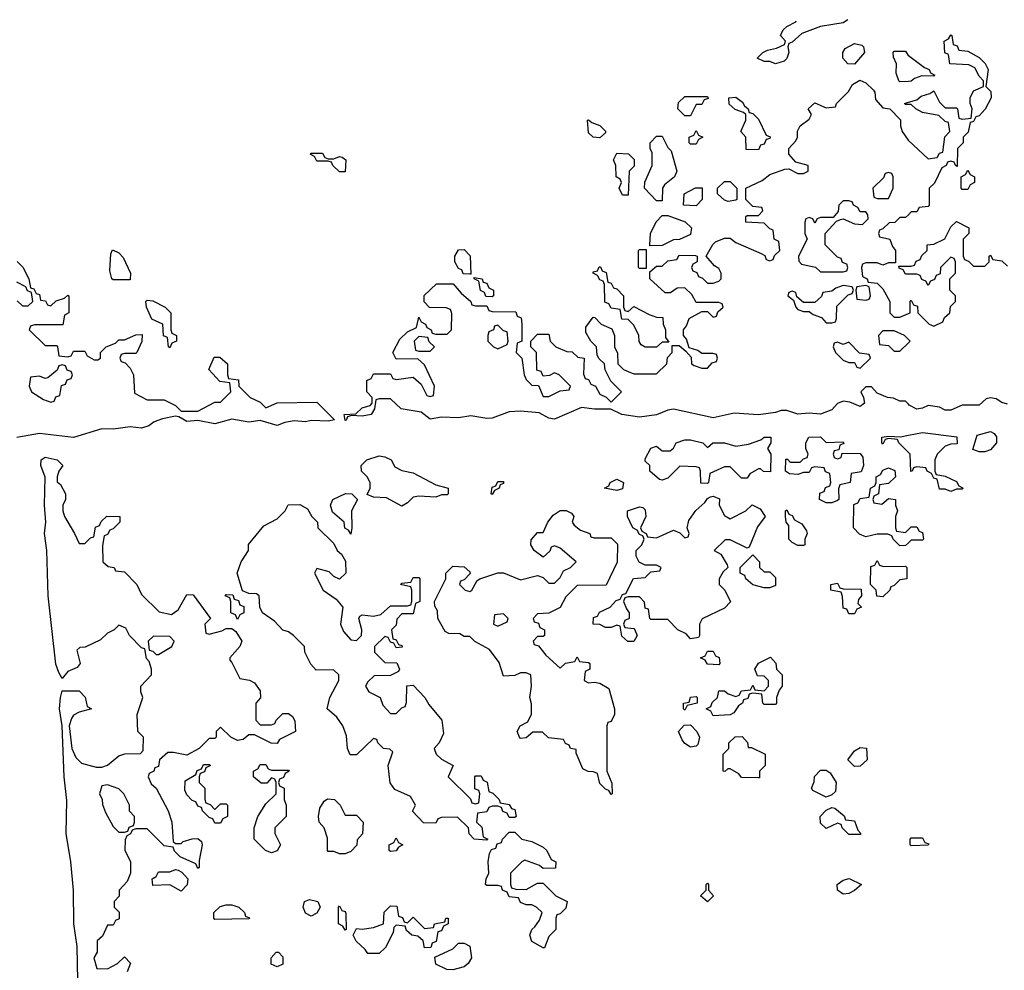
# Model space of a CAD drawing. Header units: inches. Extents: x 2722057 to 2913084, y 892730 to 1030005.
# Tile 4 of 231: x 2726860 to 2730339, y 1025146 to 1028506. Entities that reach past the tile are written whole.
import ezdxf

# ---------------------------------------------------------------- set-up
doc = ezdxf.new("R2010")
doc.units = ezdxf.units.IN
doc.header["$MEASUREMENT"] = 0
doc.layers.add('C7022', color=7, linetype='Continuous')
doc.layers.add('C7032', color=7, linetype='Continuous')

msp = doc.modelspace()

# ---------------------------------------------------------------- linework, layer by layer
at = {"layer": 'C7022', "color": 2, "elevation": 18}
for points in [[(2729530, 1028349), (2729510, 1028358), (2729490, 1028358), (2729466, 1028370), (2729486, 1028390), (2729502, 1028398), (2729534.6, 1028405.4), (2729562, 1028418), (2729566, 1028430), (2729548, 1028450), (2729558, 1028470), (2729570, 1028482), (2729602, 1028498), (2729603.4, 1028501.3)], [(2729786.7, 1028505.6), (2729770, 1028494), (2729690, 1028481.2), (2729623.6, 1028456.4), (2729590, 1028426), (2729578, 1028422), (2729574, 1028410), (2729578, 1028390), (2729570, 1028368), (2729561, 1028359), (2729530, 1028349)], [(2730000, 1028287.5), (2729970, 1028286), (2729966, 1028290), (2729956.4, 1028316.4), (2729958, 1028350), (2729947.3, 1028372.7), (2729946, 1028390), (2729950, 1028394), (2729990, 1028394), (2729999.6, 1028379.6), (2730000, 1028379.3)], [(2730000, 1027146.8), (2729990, 1027158), (2729970, 1027158), (2729948, 1027168), (2729926, 1027170), (2729890, 1027186), (2729870, 1027208), (2729850, 1027208), (2729832, 1027190), (2729842, 1027170), (2729844.7, 1027150), (2729830, 1027139), (2729793.6, 1027153.6), (2729770, 1027157.2), (2729750, 1027149.2), (2729730, 1027126.6), (2729690, 1027111.8), (2729650, 1027115.6), (2729610, 1027111.6), (2729570, 1027124.5), (2729550, 1027124.5), (2729530, 1027117), (2729470, 1027109.5), (2729384.5, 1027115.5), (2729310, 1027098.7), (2729170, 1027129.3), (2729150, 1027126), (2729110, 1027109.6), (2729050, 1027100.7), (2728988, 1027110), (2728949, 1027129), (2728890.6, 1027129.4), (2728844.7, 1027135.3), (2728750, 1027094.5), (2728730, 1027098), (2728696, 1027116), (2728630, 1027122), (2728590, 1027119.3), (2728530, 1027097.6), (2728510, 1027096.2), (2728454.6, 1027105.4), (2728410, 1027098.4), (2728350, 1027100.7), (2728310, 1027094), (2728279, 1027119), (2728208, 1027130), (2728170, 1027166), (2728130, 1027166), (2728118, 1027162), (2728114, 1027130), (2728102, 1027110), (2728070, 1027104), (2728032.7, 1027107.3), (2728018, 1027102), (2728014, 1027090), (2728010, 1027089.5), (2728006, 1027110), (2728047.3, 1027112.7), (2728070, 1027134), (2728098, 1027142), (2728106, 1027150), (2728106, 1027170), (2728086, 1027190), (2728086, 1027230), (2728102, 1027238), (2728110, 1027254), (2728170, 1027254), (2728178, 1027238), (2728190, 1027234), (2728250, 1027242), (2728278, 1027218), (2728298, 1027178), (2728310, 1027174), (2728322, 1027178), (2728326, 1027210), (2728290, 1027286), (2728267.3, 1027307.3), (2728190, 1027306), (2728178, 1027330), (2728203.1, 1027376.9), (2728230, 1027402), (2728262, 1027418), (2728270, 1027454), (2728278, 1027438), (2728294, 1027430), (2728298, 1027418), (2728314, 1027410), (2728318, 1027398), (2728330, 1027394), (2728370, 1027394), (2728386, 1027410), (2728387.3, 1027467.3), (2728382, 1027482), (2728367.3, 1027487.3), (2728308, 1027488), (2728288.9, 1027508.9), (2728289.1, 1027530.9), (2728332.7, 1027572.7), (2728392, 1027572), (2728419.6, 1027539.6), (2728454, 1027510), (2728458, 1027498), (2728470, 1027494), (2728510, 1027494), (2728518, 1027478), (2728530, 1027474), (2728612.7, 1027472.7), (2728618, 1027458), (2728632, 1027452), (2728634, 1027430), (2728634, 1027370), (2728618, 1027362), (2728614, 1027330), (2728634, 1027310), (2728642, 1027250), (2728650, 1027234), (2728670, 1027214), (2728692.7, 1027212.7), (2728710, 1027174), (2728730, 1027174), (2728770, 1027194), (2728802, 1027198), (2728806, 1027210), (2728766, 1027250), (2728750, 1027258), (2728731.6, 1027248.4), (2728710, 1027246), (2728702, 1027262), (2728687.3, 1027267.3), (2728686, 1027330), (2728666, 1027350), (2728666, 1027370), (2728690, 1027394), (2728730, 1027394), (2728734, 1027370), (2728754, 1027350), (2728792.7, 1027332.7), (2728811.6, 1027331.6), (2728832.7, 1027312.7), (2728854, 1027310), (2728852.7, 1027252.7), (2728858, 1027238), (2728870, 1027234), (2728878, 1027218), (2728894, 1027210), (2728910, 1027182), (2728932, 1027172), (2728950, 1027154), (2728986, 1027190), (2728948.4, 1027228.4), (2728928.4, 1027268.4), (2728926, 1027290), (2728907.3, 1027307.3), (2728900.4, 1027320.4), (2728898, 1027350), (2728878, 1027370), (2728860.4, 1027400.4), (2728860.4, 1027419.6), (2728886, 1027454), (2728892.7, 1027452.7), (2728914, 1027430), (2728952.7, 1027412.7), (2728962, 1027390), (2728962, 1027350), (2728972.7, 1027327.3), (2728974, 1027290), (2728994, 1027270), (2729010, 1027262), (2729030, 1027254), (2729110, 1027254), (2729146, 1027290), (2729148.4, 1027311.6), (2729166, 1027330), (2729166, 1027354), (2729190, 1027354), (2729214, 1027334), (2729232.7, 1027312.7), (2729234, 1027290), (2729243.6, 1027283.6), (2729270, 1027274), (2729290, 1027274), (2729307.3, 1027292.7), (2729322, 1027298), (2729326, 1027310), (2729322, 1027322), (2729310, 1027326), (2729270, 1027326), (2729256.4, 1027336.4), (2729226, 1027346), (2729216.4, 1027376.4), (2729206, 1027390), (2729206, 1027410), (2729216.4, 1027423.6), (2729226, 1027450), (2729270, 1027474), (2729290, 1027474), (2729310, 1027454), (2729322, 1027458), (2729327.3, 1027472.7), (2729346, 1027490), (2729342, 1027502), (2729330, 1027506), (2729250, 1027506), (2729234.6, 1027534.6), (2729210, 1027558), (2729183.6, 1027556.4), (2729159.6, 1027540.4), (2729140.4, 1027540.4), (2729086, 1027590), (2729086, 1027614), (2729110, 1027634), (2729130, 1027634), (2729150, 1027654), (2729182, 1027658), (2729190, 1027674), (2729247.3, 1027672.7), (2729254, 1027670), (2729254, 1027650), (2729238, 1027642), (2729234, 1027630), (2729238, 1027618), (2729252.7, 1027612.7), (2729258, 1027598), (2729272.7, 1027592.7), (2729290, 1027574), (2729310, 1027574), (2729330, 1027582), (2729338, 1027590), (2729338, 1027610), (2729330, 1027626), (2729315.3, 1027635.3), (2729286, 1027670), (2729308.9, 1027711.1), (2729319, 1027721), (2729350, 1027734), (2729370, 1027734), (2729390, 1027718), (2729479.6, 1027679.6), (2729492.7, 1027672.7), (2729498, 1027658), (2729510, 1027654), (2729522, 1027658), (2729527.3, 1027672.7), (2729546, 1027690), (2729542, 1027722), (2729526, 1027730), (2729522, 1027762), (2729510, 1027766), (2729490, 1027786), (2729426, 1027790), (2729426, 1027810), (2729430, 1027814), (2729470, 1027814), (2729486, 1027830), (2729482, 1027842), (2729450, 1027846), (2729426, 1027870), (2729426, 1027910), (2729483.1, 1027936.9), (2729510, 1027958), (2729563.1, 1027976.9), (2729578, 1027978), (2729610, 1027962), (2729630, 1027962), (2729646, 1027970), (2729646, 1027990), (2729602, 1028002), (2729578, 1028030), (2729578, 1028050), (2729602, 1028078), (2729608, 1028090), (2729608.4, 1028111.6), (2729618, 1028130), (2729650, 1028154), (2729658, 1028170), (2729646, 1028190), (2729670, 1028212), (2729710, 1028194), (2729742, 1028198), (2729746, 1028210), (2729788.4, 1028251.6), (2729803.1, 1028276.9), (2729828.7, 1028291.3), (2729850, 1028282), (2729876.9, 1028256.9), (2729882, 1028250), (2729883.6, 1028223.6), (2729910, 1028194), (2729934, 1028190), (2729972, 1028152), (2729972, 1028130), (2729978, 1028110), (2729999.6, 1028079.6), (2730000, 1028079.2)], [(2730000, 1028206), (2729990, 1028206), (2729986, 1028210), (2730000, 1028213.8)], [(2730000, 1027816), (2729990, 1027806), (2729970, 1027806), (2729951.6, 1027788.4), (2729932.7, 1027787.3), (2729910, 1027766), (2729898, 1027762), (2729894, 1027750), (2729898, 1027738), (2729934, 1027730), (2729943.6, 1027703.6), (2729954, 1027690), (2729954, 1027646), (2729930, 1027646), (2729910, 1027638), (2729890, 1027646), (2729850, 1027646), (2729838, 1027642), (2729834, 1027630), (2729838, 1027598), (2729854, 1027590), (2729858, 1027578), (2729890, 1027574), (2729910, 1027554), (2729934, 1027510), (2729934, 1027470), (2729950, 1027454), (2729970, 1027454), (2730000, 1027467.3)], [(2726851.1, 1027651.1), (2726870.9, 1027630.9), (2726892, 1027590), (2726898, 1027558), (2726910, 1027554), (2726918, 1027538), (2726930, 1027534), (2726934, 1027514), (2726951.6, 1027511.6), (2726958, 1027498), (2726970, 1027494), (2726988.4, 1027511.6), (2727018, 1027522), (2727030, 1027532), (2727034, 1027530), (2727034, 1027470), (2727018, 1027462), (2727012.7, 1027427.3), (2726912.7, 1027427.3), (2726898, 1027422), (2726894, 1027410), (2726950, 1027354), (2726990, 1027354), (2726994, 1027350), (2726998, 1027318), (2727030, 1027314), (2727042, 1027318), (2727050, 1027334), (2727090, 1027334), (2727098, 1027318), (2727123.6, 1027303.6), (2727136.4, 1027303.6), (2727146, 1027310), (2727146, 1027330), (2727166, 1027350), (2727198, 1027362), (2727210, 1027374), (2727230, 1027374), (2727270, 1027392), (2727292.7, 1027392.7), (2727291.6, 1027368.4), (2727274, 1027330), (2727270, 1027326), (2727230, 1027326), (2727218, 1027322), (2727214, 1027310), (2727218, 1027298), (2727232.7, 1027292.7), (2727250, 1027274), (2727262, 1027250), (2727266, 1027186), (2727310, 1027162), (2727370, 1027162), (2727410, 1027142), (2727430, 1027122), (2727490, 1027122), (2727550, 1027154), (2727570, 1027154), (2727606, 1027190), (2727602, 1027222), (2727567.3, 1027227.3), (2727528, 1027270), (2727547.3, 1027312.7), (2727567.3, 1027312.7), (2727594, 1027290), (2727594, 1027250), (2727598, 1027238), (2727632.7, 1027232.7), (2727634, 1027210), (2727674, 1027170), (2727710, 1027154), (2727730, 1027134), (2727770, 1027152), (2727910, 1027154), (2727972, 1027092), (2727950, 1027087), (2727890, 1027089.5), (2727870, 1027084.5), (2727830, 1027087.6), (2727797.3, 1027082.7), (2727770, 1027072), (2727710, 1027089.5), (2727670, 1027083.6), (2727610, 1027094), (2727550, 1027078), (2727490, 1027089.2), (2727450, 1027085.2), (2727422, 1027102), (2727410, 1027104), (2727364.5, 1027095.5), (2727335.5, 1027084.5), (2727316, 1027070), (2727290, 1027062), (2727250, 1027067.3), (2727190, 1027058.4), (2727150, 1027059.6), (2727050, 1027029.7), (2726930, 1027043.7), (2726850, 1027029.7)], [(2730000, 1027606), (2729990, 1027606), (2729982, 1027622), (2729967.3, 1027627.3), (2729966, 1027634), (2730000, 1027634)], [(2726851.6, 1027511.6), (2726870, 1027494), (2726890, 1027494), (2726906, 1027510), (2726902, 1027542), (2726888, 1027548), (2726882, 1027562), (2726850, 1027578)], [(2730000, 1027376), (2729986, 1027390), (2729950, 1027406), (2729910, 1027406), (2729894, 1027390), (2729898, 1027358), (2729930, 1027354), (2729950, 1027334), (2729970, 1027334), (2730000, 1027364)], [(2730000, 1026976), (2729966, 1027010), (2729962, 1027022), (2729930, 1027026), (2729918, 1027022), (2729910, 1027006), (2729906, 1027010), (2729906, 1027030), (2729930, 1027034), (2729972, 1027032), (2730000, 1027037.3)], [(2727065.4, 1025110), (2727063.6, 1025230), (2727051.5, 1025310), (2727049.7, 1025430), (2727040.5, 1025530), (2727024.2, 1025630), (2727026, 1025746), (2727017, 1025830), (2727009.6, 1026010), (2727000.7, 1026070), (2727004.5, 1026110), (2727010, 1026134), (2727070, 1026134), (2727091.6, 1026111.6), (2727098, 1026078), (2727114, 1026070), (2727070, 1026058), (2727050, 1026048), (2727043.5, 1026036.5), (2727034.8, 1026010), (2727044, 1025930), (2727058, 1025898), (2727078.8, 1025878.8), (2727130, 1025864.7), (2727150, 1025864.7), (2727170, 1025871), (2727210, 1025904.7), (2727231.6, 1025911.6), (2727287.3, 1025912.7), (2727296.4, 1025923.6), (2727298, 1025970), (2727278, 1025990), (2727275.3, 1026050), (2727295.3, 1026110), (2727288, 1026130), (2727288, 1026150), (2727326, 1026190), (2727326, 1026210), (2727318, 1026238), (2727308.4, 1026248.4), (2727302, 1026282), (2727290, 1026286), (2727248, 1026330), (2727235.3, 1026355.3), (2727210, 1026366), (2727194, 1026350), (2727170, 1026338), (2727145.4, 1026314.6), (2727091.6, 1026288.4), (2727072.7, 1026287.3), (2727062, 1026278), (2727074, 1026230), (2727063.6, 1026216.4), (2727030, 1026202), (2727010, 1026178), (2726998.6, 1026198.6), (2726988.1, 1026228.1), (2726960.5, 1026470), (2726955.6, 1026630), (2726948, 1026690), (2726952.7, 1026730), (2726947.3, 1026790), (2726949.5, 1026889.5), (2726935.1, 1026930), (2726936, 1026950), (2726950, 1026959.3), (2726992, 1026950), (2727012, 1026930), (2726998, 1026910), (2726992, 1026890), (2726992.7, 1026872.7), (2727003.6, 1026863.6), (2727022, 1026830), (2727022, 1026810), (2727012, 1026790), (2727012, 1026770), (2727018, 1026750), (2727054, 1026690), (2727070, 1026654), (2727090, 1026654), (2727110, 1026674), (2727122, 1026678), (2727127.3, 1026712.7), (2727142, 1026718), (2727147.3, 1026732.7), (2727168.4, 1026751.6), (2727214, 1026750), (2727214, 1026730), (2727190, 1026706), (2727178, 1026702), (2727170, 1026686), (2727158, 1026682), (2727152.7, 1026647.3), (2727154, 1026590), (2727172.7, 1026572.7), (2727194, 1026570), (2727198, 1026558), (2727230, 1026554), (2727274, 1026510), (2727290, 1026474), (2727352.7, 1026412.7), (2727396.4, 1026403.6), (2727420.4, 1026419.6), (2727450, 1026474), (2727472.7, 1026472.7), (2727534, 1026390), (2727514, 1026370), (2727518, 1026338), (2727530, 1026334), (2727574.6, 1026345.4), (2727590, 1026354), (2727610, 1026354), (2727623.6, 1026343.6), (2727644.7, 1026310), (2727638, 1026290), (2727602, 1026250), (2727602, 1026242), (2727610, 1026234), (2727638, 1026178), (2727671.6, 1026171.6), (2727690, 1026162), (2727710, 1026134), (2727711.3, 1026108.7), (2727694, 1026090), (2727694, 1026030), (2727710, 1026014), (2727750, 1026014), (2727762, 1026018), (2727766, 1026030), (2727790, 1026054), (2727810, 1026054), (2727823.6, 1026043.6), (2727831.6, 1026028.4), (2727834, 1025990), (2727778, 1025962), (2727770, 1025948), (2727748.4, 1025948.4), (2727690, 1025978), (2727670, 1025978), (2727650, 1025962), (2727630, 1025958), (2727606, 1025970), (2727570, 1026006), (2727554, 1025990), (2727554, 1025970), (2727550, 1025966), (2727530, 1025966), (2727494, 1025930), (2727450, 1025906), (2727403.6, 1025916.4), (2727383.6, 1025916.4), (2727354, 1025890), (2727350, 1025866), (2727338, 1025862), (2727334, 1025850), (2727318, 1025842), (2727314, 1025830), (2727324.7, 1025804.7), (2727342, 1025790), (2727384.7, 1025710), (2727398, 1025670), (2727402, 1025602), (2727410, 1025594), (2727430, 1025594), (2727438, 1025602), (2727468.9, 1025611.1), (2727490, 1025612), (2727502, 1025602), (2727504.7, 1025590), (2727494, 1025534), (2727494, 1025510), (2727490, 1025506), (2727482, 1025522), (2727427.3, 1025547.3), (2727407.3, 1025567.3), (2727402, 1025582), (2727370, 1025586), (2727310, 1025646), (2727270, 1025646), (2727258, 1025642), (2727252, 1025628), (2727238, 1025622), (2727232.7, 1025607.3), (2727232, 1025570), (2727251.1, 1025531.1), (2727251.3, 1025490), (2727239.8, 1025460.2), (2727212, 1025430), (2727212, 1025408), (2727194, 1025390), (2727194, 1025370), (2727211.6, 1025351.6), (2727212, 1025328), (2727198, 1025322), (2727190, 1025306), (2727170, 1025306), (2727152.7, 1025267.3), (2727134, 1025250), (2727134, 1025210), (2727122, 1025190), (2727132.7, 1025152.7), (2727170, 1025152), (2727206, 1025170), (2727230, 1025194), (2727251.6, 1025171.6), (2727239.6, 1025140.4)], [(2730000, 1026657), (2729990, 1026648), (2729970, 1026646), (2729946, 1026670), (2729942, 1026682), (2729927.3, 1026687.3), (2729890, 1026688), (2729850, 1026678), (2729827.3, 1026687.3), (2729806, 1026710), (2729807.3, 1026792.7), (2729822, 1026798), (2729830, 1026814), (2729862, 1026818), (2729866, 1026850), (2729882, 1026858), (2729886, 1026870), (2729886, 1026890), (2729902, 1026898), (2729910, 1026914), (2729930, 1026922), (2729952.7, 1026912.7), (2729954, 1026890), (2729930, 1026866), (2729898, 1026862), (2729894, 1026830), (2729878, 1026822), (2729874, 1026810), (2729878, 1026798), (2729906, 1026794), (2729930, 1026814), (2729954, 1026810), (2729954, 1026790), (2729962, 1026770), (2729954, 1026750), (2729954, 1026710), (2729958, 1026698), (2729990, 1026694), (2730000, 1026704)]]:
    msp.add_lwpolyline(points, dxfattribs=at)
for points in [[(2729810, 1028348), (2729786, 1028350), (2729768, 1028370), (2729768.7, 1028390), (2729776.4, 1028403.6), (2729810, 1028422), (2729836, 1028416), (2729842, 1028410), (2729844.7, 1028390)], [(2729210, 1028166), (2729186, 1028190), (2729187.3, 1028212.7), (2729210, 1028234), (2729290, 1028234), (2729292.7, 1028227.3), (2729278, 1028222), (2729270, 1028206), (2729250, 1028206), (2729230, 1028166)], [(2729470, 1028046), (2729427.3, 1028047.3), (2729426, 1028090), (2729408, 1028110), (2729426, 1028150), (2729426, 1028170), (2729418, 1028178), (2729388.4, 1028188.4), (2729367.3, 1028207.3), (2729366, 1028230), (2729390, 1028231.3), (2729414.4, 1028214.4), (2729421, 1028201), (2729434, 1028190), (2729438, 1028178), (2729450, 1028174), (2729470, 1028154), (2729498, 1028098), (2729511.6, 1028091.6), (2729510, 1028086), (2729498, 1028082), (2729490, 1028066), (2729478, 1028062)], [(2728910, 1028088), (2728886, 1028090), (2728870, 1028106), (2728866, 1028150), (2728870, 1028152), (2728882, 1028142), (2728910, 1028132), (2728930, 1028112), (2728930, 1028106)], [(2729110, 1027866), (2729068, 1027910), (2729068.4, 1027931.6), (2729095.3, 1027990), (2729095.3, 1028035.3), (2729088, 1028050), (2729088, 1028070), (2729110, 1028094), (2729130, 1028094), (2729150, 1028054), (2729162, 1028042), (2729182, 1027970), (2729174, 1027950), (2729138, 1027922), (2729131.3, 1027910), (2729130, 1027866)], [(2729230, 1028066), (2729226, 1028070), (2729226, 1028090), (2729242, 1028098), (2729250, 1028114), (2729258, 1028098), (2729274, 1028090), (2729258, 1028082), (2729250, 1028066)], [(2727950, 1028014), (2727970, 1028014), (2727990, 1028022), (2727999.6, 1028019.6), (2728012, 1028010), (2728010, 1027968), (2727990, 1027968), (2727966, 1027990), (2727962, 1028002), (2727950, 1028006), (2727910, 1028006), (2727902, 1028022), (2727886, 1028030), (2727890, 1028034), (2727930, 1028034), (2727938, 1028018)], [(2728990, 1027886), (2728978, 1027910), (2728986, 1027930), (2728982, 1027942), (2728968, 1027950), (2728966, 1027990), (2728958, 1028010), (2728970, 1028034), (2729011.1, 1028031.1), (2729031.6, 1028011.6), (2729031.6, 1027988.4), (2729014, 1027970), (2729010, 1027886)], [(2729930, 1027966), (2729918, 1027962), (2729912.7, 1027947.3), (2729874, 1027910), (2729878, 1027878), (2729890, 1027874), (2729930, 1027874), (2729946, 1027910), (2729946, 1027950), (2729942, 1027962)], [(2729250, 1027848), (2729206, 1027850), (2729208, 1027890), (2729248.4, 1027911.6), (2729271.6, 1027911.6), (2729272, 1027870)], [(2729363.1, 1027863.1), (2729350, 1027868), (2729326, 1027890), (2729326, 1027910), (2729350, 1027934), (2729370, 1027934), (2729394, 1027910), (2729394, 1027870), (2729390, 1027868)], [(2729790, 1027866), (2729770, 1027866), (2729754, 1027850), (2729752, 1027828), (2729734, 1027806), (2729690, 1027806), (2729678, 1027802), (2729670, 1027786), (2729662, 1027802), (2729650, 1027806), (2729638, 1027802), (2729634, 1027790), (2729634, 1027750), (2729642, 1027730), (2729612, 1027670), (2729612.7, 1027652.7), (2729622, 1027642), (2729671.6, 1027631.6), (2729690, 1027614), (2729770, 1027614), (2729782, 1027618), (2729786, 1027630), (2729782, 1027642), (2729767.3, 1027647.3), (2729762, 1027662), (2729750, 1027666), (2729706, 1027710), (2729706, 1027750), (2729746, 1027794), (2729760.4, 1027799.6), (2729770, 1027802), (2729810, 1027784.7), (2729838, 1027782), (2729858, 1027802), (2729856.4, 1027816.4), (2729850, 1027826), (2729830, 1027826), (2729822, 1027842), (2729806, 1027850), (2729802, 1027862)], [(2729086, 1027706), (2729086, 1027710), (2729088.7, 1027750), (2729109.1, 1027790.9), (2729130, 1027814), (2729150, 1027814), (2729211.6, 1027791.6), (2729234, 1027770), (2729230, 1027746), (2729191.6, 1027728.4), (2729170, 1027728), (2729130, 1027708)], [(2727190, 1027586), (2727186, 1027590), (2727178, 1027618), (2727182, 1027678), (2727188, 1027692), (2727210, 1027682), (2727225.4, 1027665.4), (2727252, 1027610), (2727250, 1027586)], [(2728454, 1027606), (2728450, 1027606), (2728427.3, 1027607.3), (2728422, 1027622), (2728410, 1027626), (2728398, 1027650), (2728398, 1027670), (2728410, 1027692), (2728430, 1027694), (2728451.6, 1027671.6)], [(2729074, 1027626), (2729070, 1027626), (2729050, 1027626), (2729046, 1027630), (2729046, 1027690), (2729050, 1027694), (2729074, 1027694)], [(2729010, 1027474), (2729030, 1027492), (2729083.6, 1027463.6), (2729110, 1027454), (2729132.7, 1027452.7), (2729134, 1027430), (2729142, 1027410), (2729142, 1027382), (2729154, 1027366), (2729130, 1027366), (2729110, 1027348), (2729070, 1027348), (2729056.4, 1027356.4), (2729048.4, 1027368.4), (2729048, 1027390), (2729030, 1027426), (2729010, 1027446), (2728987.3, 1027447.3), (2728982, 1027482), (2728950, 1027486), (2728942, 1027502), (2728927.3, 1027507.3), (2728926, 1027570), (2728922, 1027582), (2728910, 1027586), (2728902, 1027602), (2728886, 1027610), (2728886, 1027614), (2728902, 1027618), (2728907.3, 1027632.7), (2728912.7, 1027632.7), (2728918, 1027618), (2728932.7, 1027612.7), (2728938, 1027578), (2728950, 1027574), (2728958, 1027558), (2728970, 1027554), (2728994, 1027530), (2728994, 1027490), (2728998, 1027478)], [(2728530, 1027526), (2728507.3, 1027527.3), (2728502, 1027542), (2728488.4, 1027548.4), (2728482, 1027582), (2728466, 1027590), (2728466, 1027594), (2728494, 1027590), (2728498, 1027578), (2728510, 1027574), (2728518, 1027558), (2728534, 1027550), (2728534, 1027530)], [(2729770, 1027566), (2729743.6, 1027556.4), (2729730, 1027546), (2729698, 1027542), (2729692.7, 1027527.3), (2729670, 1027506), (2729630, 1027506), (2729606, 1027526), (2729602, 1027542), (2729590, 1027546), (2729578, 1027542), (2729574, 1027530), (2729594, 1027514), (2729602, 1027490), (2729610, 1027482), (2729630, 1027474), (2729650, 1027474), (2729663.6, 1027463.6), (2729692.7, 1027452.7), (2729710, 1027434), (2729730, 1027434), (2729742, 1027438), (2729746, 1027450), (2729747.3, 1027492.7), (2729787.3, 1027532.7), (2729802, 1027538), (2729806, 1027550), (2729802, 1027562)], [(2729850, 1027566), (2729818, 1027562), (2729814, 1027550), (2729818, 1027518), (2729850, 1027514), (2729862, 1027518), (2729866, 1027530), (2729862, 1027562)], [(2727390, 1027346), (2727386, 1027350), (2727382, 1027382), (2727368.4, 1027388.4), (2727366, 1027430), (2727327.3, 1027447.3), (2727308, 1027490), (2727306, 1027510), (2727310, 1027514), (2727330, 1027512), (2727374, 1027490), (2727394, 1027470), (2727394, 1027410), (2727398, 1027398), (2727414, 1027390), (2727414, 1027370), (2727398, 1027362)], [(2728550, 1027426), (2728538, 1027422), (2728534, 1027410), (2728518, 1027402), (2728514, 1027390), (2728514, 1027370), (2728534, 1027350), (2728550, 1027342), (2728582, 1027358), (2728586, 1027370), (2728582, 1027402), (2728570, 1027406)], [(2728270, 1027386), (2728254, 1027370), (2728258, 1027338), (2728270, 1027334), (2728310, 1027334), (2728326, 1027350), (2728307.3, 1027367.3), (2728302, 1027382)], [(2729790, 1027366), (2729770, 1027358), (2729750, 1027366), (2729738, 1027362), (2729734, 1027350), (2729742, 1027330), (2729770, 1027302), (2729790, 1027294), (2729810, 1027294), (2729818, 1027278), (2729830, 1027274), (2729866, 1027310), (2729862, 1027322), (2729827.3, 1027327.3)], [(2727010, 1027286), (2726998, 1027282), (2726992.7, 1027267.3), (2726959.6, 1027240.4), (2726950, 1027238), (2726930, 1027246), (2726898, 1027242), (2726894, 1027210), (2726902, 1027190), (2726943.6, 1027163.6), (2726970, 1027154), (2726982, 1027158), (2726987.3, 1027172.7), (2727002, 1027178), (2727007.3, 1027212.7), (2727022, 1027218), (2727027.3, 1027232.7), (2727042, 1027238), (2727046, 1027250), (2727042, 1027262), (2727027.3, 1027267.3), (2727022, 1027282)], [(2729512.7, 1026907.3), (2729488.4, 1026908.4), (2729478, 1026918), (2729470, 1026918), (2729439.6, 1026900.4), (2729430, 1026886), (2729410, 1026886), (2729370, 1026926), (2729350, 1026926), (2729298, 1026902), (2729294, 1026870), (2729290, 1026866), (2729267.3, 1026867.3), (2729266, 1026910), (2729262, 1026922), (2729250, 1026926), (2729192.7, 1026927.3), (2729150, 1026886), (2729130, 1026878), (2729120.4, 1026880.4), (2729086, 1026910), (2729086, 1026930), (2729070, 1026946), (2729070, 1026954), (2729090, 1026991), (2729110, 1026998), (2729130, 1026982), (2729158, 1026982), (2729170, 1026992), (2729179, 1027010), (2729210, 1027020.7), (2729230, 1027020.7), (2729274, 1027010), (2729290, 1026994), (2729309.3, 1027010.7), (2729350, 1027010.8), (2729390, 1026998), (2729434.6, 1027005.4), (2729479, 1027021), (2729490, 1027030.8), (2729514, 1027030), (2729514, 1027010), (2729502, 1026990), (2729514, 1026970)], [(2729710, 1027012), (2729770, 1027014), (2729772, 1027008), (2729758, 1027002), (2729754, 1026986), (2729738, 1026982), (2729734, 1026970), (2729738, 1026958), (2729750, 1026954), (2729762, 1026958), (2729766, 1026974), (2729830, 1026972), (2729839.6, 1026959.6), (2729842, 1026930), (2729832.7, 1026907.3), (2729798, 1026902), (2729794, 1026870), (2729758, 1026862), (2729752.7, 1026847.3), (2729754, 1026810), (2729750, 1026806), (2729730, 1026798), (2729710, 1026798), (2729686, 1026810), (2729687.3, 1026832.7), (2729702, 1026838), (2729707.3, 1026852.7), (2729722, 1026858), (2729726, 1026870), (2729722, 1026902), (2729707.3, 1026907.3), (2729702, 1026922), (2729670, 1026926), (2729658, 1026922), (2729650, 1026906), (2729630, 1026906), (2729610, 1026898), (2729580.4, 1026900.4), (2729566, 1026910), (2729567.3, 1026952.7), (2729572.7, 1026952.7), (2729582, 1026942), (2729618, 1026942), (2729630, 1026954), (2729642, 1026958), (2729646, 1026970), (2729638, 1026990), (2729638, 1027010), (2729648, 1027030), (2729690, 1027031.3)], [(2728330, 1026818), (2728270, 1026822), (2728250, 1026818), (2728230, 1026798), (2728210, 1026786), (2728156.4, 1026816.4), (2728110, 1026818), (2728088, 1026828), (2728098, 1026850), (2728098, 1026870), (2728088, 1026890), (2728068, 1026910), (2728066, 1026930), (2728086, 1026950), (2728130, 1026964.7), (2728150, 1026961), (2728172, 1026950), (2728186, 1026926), (2728210, 1026912), (2728250, 1026904.7), (2728330, 1026862), (2728374, 1026850), (2728374, 1026830), (2728370, 1026826), (2728350, 1026826)], [(2728530, 1026828), (2728526, 1026830), (2728530, 1026854), (2728542, 1026858), (2728550, 1026874), (2728570, 1026874), (2728570, 1026866), (2728558, 1026862), (2728554, 1026850), (2728538, 1026842)], [(2728970, 1026842), (2728926, 1026850), (2728942, 1026858), (2728946, 1026870), (2728970, 1026882), (2728994, 1026870), (2728990, 1026848)], [(2728030, 1026688), (2728022, 1026702), (2728008.4, 1026708.4), (2728006, 1026730), (2727964.7, 1026764.7), (2727958, 1026790), (2727966, 1026810), (2728011.6, 1026831.6), (2728034, 1026830), (2728054, 1026810), (2728032, 1026770), (2728034, 1026710)], [(2727990, 1026528), (2727970, 1026538), (2727954, 1026554), (2727910, 1026566), (2727902, 1026550), (2727932, 1026490), (2727978, 1026458), (2728002, 1026430), (2727994, 1026370), (2728003.6, 1026343.6), (2728030, 1026314), (2728050, 1026312), (2728068, 1026330), (2728068.7, 1026350), (2728058, 1026390), (2728062, 1026398), (2728070, 1026402), (2728110, 1026398), (2728136.4, 1026403.6), (2728170, 1026434), (2728230, 1026434), (2728242, 1026438), (2728246, 1026450), (2728246, 1026490), (2728242, 1026502), (2728206, 1026510), (2728210, 1026514), (2728242, 1026518), (2728250, 1026534), (2728270, 1026534), (2728274, 1026530), (2728274, 1026450), (2728258, 1026442), (2728250, 1026406), (2728210, 1026406), (2728192.7, 1026387.3), (2728190, 1026366), (2728174, 1026350), (2728178, 1026318), (2728190, 1026314), (2728198, 1026298), (2728210, 1026294), (2728211.6, 1026288.4), (2728190, 1026286), (2728182, 1026302), (2728170, 1026306), (2728162, 1026322), (2728150, 1026326), (2728114, 1026290), (2728114, 1026270), (2728150, 1026234), (2728192.7, 1026232.7), (2728202, 1026210), (2728198, 1026202), (2728170, 1026188), (2728112.7, 1026187.3), (2728090, 1026166), (2728082, 1026150), (2728094, 1026130), (2728134, 1026110), (2728143.6, 1026083.6), (2728170, 1026054), (2728190, 1026054), (2728210, 1026074), (2728222, 1026078), (2728227.3, 1026092.7), (2728228.4, 1026151.6), (2728250, 1026154), (2728292, 1026110), (2728305.4, 1026085.4), (2728352, 1026030), (2728356.9, 1025983.1), (2728342, 1025950), (2728324.7, 1025930), (2728332, 1025910), (2728350, 1025892), (2728392, 1025870), (2728374, 1025830), (2728452.7, 1025752.7), (2728458, 1025738), (2728470, 1025734), (2728482, 1025738), (2728486, 1025770), (2728482, 1025782), (2728468, 1025788), (2728468, 1025830), (2728470, 1025834), (2728490, 1025834), (2728498, 1025818), (2728511.3, 1025811.3), (2728518, 1025778), (2728532, 1025772), (2728554, 1025750), (2728558, 1025738), (2728590, 1025732), (2728598, 1025718), (2728610, 1025714), (2728614, 1025690), (2728610, 1025686), (2728590, 1025686), (2728582, 1025702), (2728567.3, 1025707.3), (2728562, 1025722), (2728550, 1025726), (2728530, 1025726), (2728518, 1025722), (2728510, 1025706), (2728478, 1025702), (2728474, 1025670), (2728492.7, 1025652.7), (2728498, 1025618), (2728514, 1025610), (2728510, 1025606), (2728466, 1025610), (2728448.7, 1025628.7), (2728446, 1025650), (2728407.3, 1025687.3), (2728350, 1025686), (2728338, 1025682), (2728330, 1025666), (2728287.3, 1025667.3), (2728248.4, 1025708.4), (2728258, 1025730), (2728240.4, 1025760.4), (2728185.2, 1025785.2), (2728169.1, 1025809.1), (2728162, 1025870), (2728178, 1025918), (2728167.3, 1025927.3), (2728146, 1025930), (2728126, 1025950), (2728122, 1025962), (2728110, 1025966), (2728050, 1025908), (2728027.3, 1025907.3), (2728018, 1025930), (2728014.6, 1025974.6), (2728002, 1026010), (2727980.4, 1026040.4), (2727946, 1026070), (2727955.3, 1026110), (2727988, 1026170), (2727988, 1026190), (2727968.4, 1026208.4), (2727907.3, 1026207.3), (2727888.4, 1026228.4), (2727868, 1026270), (2727866, 1026290), (2727828, 1026330), (2727810, 1026342), (2727790, 1026348), (2727760.4, 1026380.4), (2727718, 1026410), (2727708, 1026430), (2727706, 1026470), (2727696.4, 1026476.4), (2727670, 1026478), (2727647.3, 1026487.3), (2727628.7, 1026550), (2727642, 1026590), (2727668, 1026630), (2727668.4, 1026651.6), (2727723.1, 1026716.9), (2727770, 1026742), (2727798, 1026770), (2727808.7, 1026791.3), (2727850, 1026792), (2727876.9, 1026776.9), (2727892, 1026750), (2727912, 1026730), (2727914, 1026710), (2727970, 1026654), (2727982, 1026630), (2727996.9, 1026616.9), (2728011.6, 1026591.6), (2728012, 1026550)], [(2729370, 1026742), (2729426, 1026770), (2729448.4, 1026791.6), (2729476.9, 1026776.9), (2729494, 1026750), (2729466.4, 1026713.6), (2729438, 1026642), (2729430, 1026638), (2729370, 1026668), (2729352.7, 1026667.3), (2729314, 1026630), (2729336.9, 1026616.9), (2729359.6, 1026579.6), (2729362, 1026570), (2729345.4, 1026554.6), (2729332, 1026530), (2729332, 1026510), (2729352, 1026490), (2729371.3, 1026448.7), (2729350, 1026426), (2729271.6, 1026388.4), (2729262, 1026370), (2729262, 1026330), (2729258, 1026322), (2729230, 1026318), (2729215.3, 1026335.3), (2729186, 1026350), (2729150, 1026386), (2729090, 1026386), (2729086, 1026390), (2729082, 1026422), (2729070, 1026426), (2729067.3, 1026447.3), (2729050, 1026466), (2729010, 1026466), (2728998, 1026462), (2728994, 1026450), (2729003.6, 1026423.6), (2729014, 1026410), (2729014, 1026390), (2728998, 1026382), (2728994, 1026370), (2728998, 1026358), (2729030, 1026354), (2729034, 1026350), (2729042, 1026330), (2729030, 1026308.7), (2729008.4, 1026308.4), (2728987.3, 1026327.3), (2728982, 1026362), (2728970, 1026366), (2728950, 1026358), (2728930, 1026358), (2728910, 1026368), (2728886, 1026370), (2728887.3, 1026392.7), (2728902, 1026398), (2728908.4, 1026411.6), (2728946, 1026430), (2728967.3, 1026452.7), (2728982, 1026458), (2728990, 1026474), (2729002, 1026478), (2729028.7, 1026531.3), (2729070, 1026534), (2729090, 1026554), (2729122, 1026558), (2729126, 1026570), (2729110, 1026578), (2729070, 1026578), (2729048.7, 1026588.7), (2729038, 1026610), (2729038, 1026630), (2729058, 1026650), (2729066, 1026670), (2729062, 1026682), (2729050, 1026686), (2729042, 1026702), (2729026, 1026710), (2729008, 1026750), (2729008, 1026770), (2729050, 1026784.7), (2729062, 1026782), (2729070, 1026774), (2729072, 1026750), (2729054, 1026710), (2729058, 1026698), (2729074, 1026690), (2729078, 1026678), (2729110, 1026674), (2729170, 1026702), (2729192.7, 1026692.7), (2729210, 1026674), (2729222, 1026678), (2729226, 1026690), (2729218, 1026710), (2729224.7, 1026735.3), (2729248.9, 1026771.1), (2729280.4, 1026799.6), (2729290, 1026814), (2729300.4, 1026819.6), (2729310, 1026822), (2729332.7, 1026812.7), (2729332, 1026790), (2729350, 1026754)], [(2728890, 1026674), (2728950, 1026674), (2728972, 1026652), (2728971.6, 1026588.4), (2728932.7, 1026507.3), (2728830, 1026506), (2728790, 1026466), (2728770, 1026428), (2728730, 1026408), (2728690, 1026406), (2728674, 1026390), (2728678, 1026378), (2728692.7, 1026372.7), (2728698, 1026358), (2728714, 1026350), (2728714, 1026330), (2728710, 1026326), (2728690, 1026326), (2728674, 1026310), (2728678, 1026298), (2728692.7, 1026292.7), (2728719.6, 1026259.6), (2728770, 1026214), (2728788.4, 1026231.6), (2728822, 1026238), (2728830, 1026254), (2728838, 1026238), (2728870, 1026234), (2728874, 1026230), (2728874, 1026210), (2728858, 1026202), (2728854, 1026170), (2728870, 1026162), (2728890, 1026164.7), (2728910, 1026161), (2728942, 1026142), (2728962, 1026070), (2728962, 1026050), (2728950, 1026026), (2728938, 1026022), (2728934, 1026010), (2728934, 1025850), (2728952.7, 1025807.3), (2728954, 1025770), (2728950, 1025768), (2728942, 1025782), (2728930, 1025786), (2728910, 1025806), (2728902, 1025842), (2728888, 1025848), (2728868.9, 1025848.9), (2728850, 1025858), (2728826, 1025914), (2728826, 1025926), (2728806, 1025930), (2728802, 1025942), (2728788, 1025948), (2728782, 1025962), (2728728.4, 1025968.4), (2728707.3, 1025987.3), (2728672.7, 1025987.3), (2728650, 1025968), (2728630, 1025966), (2728626, 1025970), (2728618, 1025990), (2728628, 1026010), (2728655.3, 1026024.7), (2728668.4, 1026051.6), (2728668.4, 1026088.4), (2728662, 1026110), (2728668, 1026150), (2728666, 1026190), (2728650, 1026198), (2728630, 1026198), (2728610, 1026188), (2728570, 1026186), (2728554, 1026234), (2728520.4, 1026280.4), (2728468.4, 1026308.4), (2728450, 1026326), (2728430, 1026326), (2728415.3, 1026335.3), (2728376.4, 1026336.4), (2728363.1, 1026343.1), (2728338, 1026390), (2728336.4, 1026416.4), (2728327.3, 1026432.7), (2728326, 1026450), (2728366, 1026530), (2728366, 1026550), (2728390, 1026574), (2728430, 1026572), (2728450, 1026554), (2728452, 1026548), (2728430, 1026526), (2728418, 1026522), (2728414, 1026510), (2728434, 1026490), (2728450, 1026484.7), (2728458, 1026490), (2728476.4, 1026523.6), (2728486, 1026530), (2728550, 1026551.3), (2728570, 1026551.3), (2728630, 1026526), (2728690, 1026542), (2728710, 1026534), (2728730, 1026514), (2728750, 1026514), (2728770, 1026534), (2728782, 1026558), (2728806, 1026570), (2728826, 1026590), (2728770, 1026638), (2728750, 1026646), (2728738, 1026642), (2728732.7, 1026627.3), (2728710, 1026606), (2728678, 1026630), (2728666, 1026650), (2728667.3, 1026667.3), (2728690, 1026694), (2728710, 1026694), (2728726, 1026730), (2728745.2, 1026754.8), (2728770, 1026771.3), (2728791.1, 1026771.1), (2728810, 1026762), (2728818, 1026750), (2728812, 1026730), (2728819.6, 1026719.6), (2728842, 1026702), (2728874, 1026690), (2728878, 1026678)], [(2729610, 1026648), (2729590, 1026658), (2729578, 1026670), (2729578, 1026718), (2729568, 1026730), (2729566, 1026750), (2729566, 1026770), (2729570, 1026774), (2729578, 1026758), (2729590, 1026754), (2729598, 1026738), (2729623.6, 1026723.6), (2729639.6, 1026699.6), (2729642, 1026690), (2729634, 1026670), (2729634, 1026650), (2729630, 1026648)], [(2729490, 1026554), (2729510, 1026554), (2729530, 1026534), (2729530, 1026506), (2729510, 1026498), (2729490, 1026498), (2729450, 1026508), (2729426, 1026530), (2729422, 1026542), (2729406, 1026550), (2729406, 1026570), (2729450, 1026614), (2729474, 1026590), (2729474, 1026570)], [(2729912.7, 1026572.7), (2729990, 1026574), (2729994, 1026570), (2729994, 1026530), (2729970, 1026526), (2729950, 1026506), (2729938, 1026502), (2729934, 1026490), (2729910, 1026466), (2729888, 1026468), (2729886, 1026490), (2729866, 1026510), (2729867.3, 1026572.7), (2729882, 1026578), (2729890, 1026594), (2729898, 1026578)], [(2729790, 1026406), (2729782, 1026422), (2729770, 1026426), (2729767.3, 1026467.3), (2729762, 1026482), (2729726, 1026490), (2729726, 1026510), (2729750, 1026514), (2729758, 1026498), (2729770, 1026494), (2729832.7, 1026492.7), (2729834, 1026470), (2729823.6, 1026456.4), (2729822, 1026442), (2729834, 1026430), (2729818, 1026422), (2729810, 1026406)], [(2727630, 1026386), (2727622, 1026402), (2727606, 1026410), (2727606, 1026450), (2727602, 1026462), (2727586, 1026470), (2727590, 1026474), (2727612.7, 1026472.7), (2727618, 1026458), (2727632.7, 1026452.7), (2727638, 1026438), (2727651.6, 1026431.6), (2727652, 1026410), (2727638, 1026402)], [(2728570, 1026406), (2728538, 1026402), (2728534, 1026370), (2728550, 1026362), (2728582, 1026378), (2728586, 1026390)], [(2727332.7, 1026327.3), (2727314, 1026310), (2727318, 1026278), (2727330, 1026274), (2727342, 1026262), (2727350, 1026262), (2727398, 1026290), (2727406, 1026310), (2727390, 1026326)], [(2729330, 1026226), (2729290, 1026228), (2729282, 1026242), (2729266, 1026250), (2729282, 1026258), (2729290, 1026274), (2729310, 1026274), (2729318, 1026258), (2729331.6, 1026251.6), (2729334, 1026230)], [(2729490, 1026086), (2729486, 1026090), (2729482, 1026122), (2729450, 1026126), (2729438, 1026122), (2729432.7, 1026107.3), (2729418, 1026102), (2729414, 1026090), (2729399.6, 1026080.4), (2729383.6, 1026056.4), (2729370, 1026048.7), (2729310, 1026046), (2729302, 1026062), (2729286, 1026070), (2729302, 1026078), (2729307.3, 1026092.7), (2729326, 1026110), (2729330, 1026134), (2729350, 1026134), (2729363.6, 1026123.6), (2729390, 1026114), (2729402, 1026118), (2729410, 1026134), (2729442, 1026138), (2729450, 1026154), (2729458, 1026138), (2729490, 1026134), (2729506, 1026150), (2729506, 1026170), (2729490, 1026186), (2729467.3, 1026187.3), (2729458, 1026210), (2729470, 1026232), (2729512.7, 1026252.7), (2729531.6, 1026231.6), (2729534, 1026210), (2729554, 1026190), (2729554, 1026150), (2729543.6, 1026136.4), (2729534, 1026110), (2729534, 1026090), (2729530, 1026086)], [(2729210, 1026066), (2729206, 1026070), (2729206, 1026090), (2729226, 1026094), (2729230, 1026112), (2729250, 1026114), (2729254, 1026110), (2729254, 1026090), (2729218, 1026082)], [(2729230, 1025935.3), (2729210, 1025948), (2729200.2, 1025960.2), (2729188, 1025990), (2729207.3, 1026012.7), (2729230, 1026014), (2729252, 1025990), (2729262, 1025970), (2729256, 1025944), (2729250, 1025938)], [(2729434, 1025934), (2729446, 1025934), (2729494, 1025910), (2729494, 1025870), (2729474, 1025850), (2729474, 1025826), (2729470, 1025826), (2729410, 1025828), (2729400.4, 1025840.4), (2729370, 1025858), (2729362, 1025858), (2729351.6, 1025848.4), (2729346, 1025850), (2729346, 1025910), (2729366, 1025930), (2729366, 1025950), (2729388.4, 1025971.6), (2729412.7, 1025972.7), (2729431.6, 1025951.6)], [(2729810, 1025866), (2729786, 1025890), (2729810, 1025922), (2729830, 1025934), (2729851.6, 1025931.6), (2729854, 1025890), (2729830, 1025868)], [(2727550, 1025714), (2727570, 1025734), (2727590, 1025734), (2727594, 1025730), (2727594, 1025690), (2727578, 1025682), (2727570, 1025666), (2727550, 1025666), (2727542, 1025682), (2727530, 1025686), (2727506, 1025710), (2727502, 1025722), (2727490, 1025726), (2727482, 1025742), (2727470, 1025746), (2727450, 1025766), (2727443.1, 1025783.1), (2727444.7, 1025815.3), (2727482, 1025838), (2727487.3, 1025852.7), (2727502, 1025858), (2727510, 1025874), (2727530, 1025874), (2727534, 1025870), (2727518, 1025862), (2727512.7, 1025847.3), (2727498, 1025842), (2727494, 1025830), (2727494, 1025810), (2727514, 1025790), (2727514, 1025750), (2727518, 1025738), (2727532.7, 1025732.7)], [(2727750, 1025854), (2727810, 1025854), (2727812, 1025850), (2727798, 1025842), (2727792.7, 1025827.3), (2727778, 1025822), (2727774, 1025810), (2727778, 1025798), (2727794, 1025790), (2727794, 1025750), (2727802, 1025730), (2727802, 1025690), (2727762, 1025650), (2727762, 1025630), (2727782, 1025590), (2727770, 1025568), (2727750, 1025562), (2727729.1, 1025569.1), (2727688, 1025610), (2727688.7, 1025650), (2727702, 1025690), (2727730, 1025734), (2727766, 1025770), (2727766, 1025810), (2727762, 1025822), (2727750, 1025826), (2727732.7, 1025807.3), (2727712.7, 1025807.3), (2727686, 1025830), (2727686, 1025850), (2727702, 1025858), (2727710, 1025874), (2727730, 1025874), (2727738, 1025858)], [(2729710, 1025758), (2729662, 1025782), (2729658, 1025790), (2729667.3, 1025812.7), (2729668.4, 1025831.6), (2729690, 1025854), (2729710, 1025854), (2729723.6, 1025843.6), (2729744.7, 1025810), (2729742, 1025778), (2729730, 1025766)], [(2727170, 1025802), (2727150, 1025798), (2727142, 1025770), (2727152, 1025750), (2727152.7, 1025732.7), (2727163.6, 1025703.6), (2727190, 1025654), (2727210, 1025634), (2727230, 1025634), (2727242, 1025638), (2727247.3, 1025652.7), (2727262, 1025658), (2727266, 1025670), (2727266, 1025690), (2727248.4, 1025708.4), (2727248, 1025730), (2727228, 1025770), (2727210, 1025788)], [(2728010, 1025694), (2728050, 1025694), (2728074, 1025670), (2728071.6, 1025628.4), (2728052.7, 1025607.3), (2728051.6, 1025588.4), (2728030, 1025566), (2728010, 1025558), (2727990, 1025558), (2727970, 1025566), (2727950, 1025566), (2727948, 1025570), (2727947.3, 1025612.7), (2727935.3, 1025650), (2727918, 1025670), (2727915.3, 1025690), (2727920.4, 1025719.6), (2727936.4, 1025743.6), (2727948, 1025752), (2727972, 1025750), (2727992, 1025730)], [(2729790, 1025626), (2729766, 1025650), (2729762, 1025662), (2729750, 1025666), (2729710, 1025648), (2729690, 1025666), (2729688.7, 1025690), (2729710, 1025712), (2729730, 1025722), (2729739.6, 1025719.6), (2729772.7, 1025692.7), (2729778, 1025678), (2729810, 1025674), (2729822, 1025642), (2729832, 1025630), (2729830, 1025626)], [(2728170, 1025566), (2728166, 1025570), (2728166, 1025590), (2728182, 1025598), (2728190, 1025614), (2728198, 1025598), (2728214, 1025590), (2728198, 1025582), (2728190, 1025568)], [(2728710, 1025506), (2728696.4, 1025516.4), (2728644.7, 1025535.3), (2728634, 1025530), (2728594, 1025490), (2728594, 1025450), (2728598, 1025438), (2728612.7, 1025432.7), (2728650, 1025432), (2728690, 1025454), (2728710, 1025454), (2728754, 1025410), (2728794, 1025390), (2728790, 1025366), (2728770, 1025346), (2728758, 1025342), (2728754, 1025330), (2728754, 1025290), (2728730, 1025266), (2728714, 1025226), (2728710, 1025226), (2728670, 1025248), (2728662, 1025270), (2728669.1, 1025290.9), (2728680.4, 1025299.6), (2728696.4, 1025323.6), (2728706, 1025350), (2728686, 1025370), (2728670, 1025378), (2728650, 1025378), (2728630, 1025386), (2728622, 1025402), (2728590, 1025406), (2728582, 1025422), (2728566, 1025430), (2728562, 1025442), (2728550, 1025446), (2728510, 1025446), (2728506, 1025450), (2728508, 1025470), (2728518, 1025490), (2728515.3, 1025530), (2728520.4, 1025559.6), (2728527.3, 1025572.7), (2728542, 1025578), (2728547.3, 1025592.7), (2728562, 1025598), (2728566, 1025610), (2728590, 1025634), (2728610, 1025634), (2728634, 1025610), (2728670, 1025601), (2728710, 1025582), (2728722, 1025570), (2728738, 1025538), (2728754, 1025530), (2728752.7, 1025507.3)], [(2727430, 1025426), (2727390, 1025448), (2727330, 1025446), (2727328, 1025470), (2727342, 1025478), (2727350, 1025494), (2727390, 1025494), (2727410, 1025502), (2727419.6, 1025499.6), (2727432.7, 1025492.7), (2727454, 1025470), (2727451.6, 1025448.4)], [(2729770, 1025415.3), (2729749.1, 1025429.1), (2729748, 1025450), (2729770, 1025464.7), (2729791.1, 1025471.1), (2729834, 1025450), (2729810, 1025428), (2729790, 1025418)], [(2729290, 1025388.7), (2729266, 1025410), (2729286, 1025430), (2729286, 1025450), (2729290, 1025454), (2729294, 1025450), (2729294, 1025430), (2729312, 1025410)], [(2727550, 1025326), (2727546, 1025330), (2727546, 1025350), (2727568.4, 1025371.6), (2727590, 1025378), (2727610, 1025378), (2727634, 1025370), (2727654, 1025350), (2727658, 1025338), (2727671.6, 1025331.6), (2727670, 1025328)], [(2727890, 1025338), (2727870, 1025348), (2727862, 1025370), (2727866, 1025390), (2727884, 1025396), (2727914, 1025390), (2727922, 1025370), (2727910, 1025348)], [(2728010, 1025288), (2728002, 1025302), (2727986, 1025310), (2727986, 1025370), (2727990, 1025374), (2727998, 1025358), (2728010, 1025354), (2728012.7, 1025347.3), (2728014, 1025290)], [(2728230, 1025314), (2728250, 1025334), (2728290, 1025294), (2728322, 1025298), (2728326, 1025310), (2728362, 1025318), (2728366, 1025330), (2728374, 1025330), (2728374, 1025310), (2728358, 1025302), (2728350, 1025286), (2728338, 1025282), (2728331.6, 1025248.4), (2728318, 1025242), (2728312.7, 1025227.3), (2728290, 1025226), (2728286, 1025250), (2728267.3, 1025267.3), (2728246, 1025270), (2728227.3, 1025287.3), (2728222, 1025302), (2728190, 1025306), (2728182, 1025298), (2728179.6, 1025280.4), (2728152.7, 1025227.3), (2728130, 1025206), (2728090, 1025206), (2728080.4, 1025220.4), (2728048.9, 1025248.9), (2728038, 1025270), (2728050, 1025294), (2728070, 1025292), (2728110, 1025298), (2728146, 1025310), (2728148.4, 1025351.6), (2728170, 1025374), (2728192.7, 1025372.7), (2728198, 1025338), (2728212.7, 1025332.7), (2728218, 1025318)], [(2728390, 1025148), (2728368.9, 1025148.9), (2728330, 1025168), (2728327.3, 1025192.7), (2728390, 1025222), (2728410, 1025242), (2728430, 1025242), (2728450, 1025232), (2728456, 1025190), (2728444.7, 1025170), (2728430, 1025159)], [(2727770, 1025158), (2727748.4, 1025168.4), (2727748, 1025190), (2727766, 1025210), (2727774, 1025210), (2727790, 1025194), (2727790, 1025168)]]:
    msp.add_lwpolyline(points, close=True, dxfattribs=at)
at = {"layer": 'C7032', "color": 2, "elevation": 18}
for points in [[(2730000, 1028213.8), (2730030, 1028222), (2730044.7, 1028235.3), (2730075.3, 1028244.7), (2730090, 1028254), (2730110, 1028214), (2730130, 1028194), (2730170, 1028194), (2730174, 1028190), (2730178, 1028158), (2730190, 1028154), (2730222, 1028158), (2730226, 1028190), (2730218, 1028210), (2730218, 1028230), (2730230, 1028254), (2730266, 1028270), (2730266, 1028290), (2730250, 1028306), (2730235.3, 1028335.3), (2730214, 1028346), (2730146, 1028350), (2730142, 1028382), (2730128.4, 1028388.4), (2730126, 1028430), (2730142, 1028438), (2730150, 1028452), (2730154, 1028450), (2730158, 1028418), (2730172.7, 1028412.7), (2730178, 1028398), (2730210, 1028394), (2730250, 1028372), (2730270.9, 1028350.9), (2730282, 1028330), (2730274, 1028270), (2730291.6, 1028251.6), (2730292, 1028230), (2730271.1, 1028188.9), (2730250, 1028166), (2730238, 1028162), (2730230, 1028146), (2730218, 1028142), (2730211.6, 1028108.4), (2730194, 1028090), (2730194, 1028070), (2730174, 1028050), (2730172.7, 1027987.3), (2730166, 1027990), (2730162, 1028002), (2730150, 1028006), (2730138, 1028002), (2730134, 1027990), (2730118, 1027982), (2730092.7, 1027927.3), (2730074, 1027910), (2730074, 1027850), (2730070, 1027846), (2730038, 1027842), (2730030, 1027826), (2730010, 1027826), (2730000, 1027816)], [(2730000, 1028379.3), (2730056.9, 1028336.9), (2730074, 1028330), (2730078, 1028318), (2730094, 1028310), (2730090, 1028306), (2730047.3, 1028307.3), (2730022, 1028298), (2730010, 1028288), (2730000, 1028287.5)], [(2730000, 1028079.2), (2730070, 1028014), (2730102, 1028018), (2730110, 1028034), (2730122, 1028038), (2730128.4, 1028091.6), (2730146, 1028110), (2730142, 1028142), (2730130, 1028146), (2730107.3, 1028167.3), (2730050, 1028178), (2730026, 1028190), (2730010, 1028206), (2730000, 1028206)], [(2730010, 1027634), (2730022, 1027638), (2730027.3, 1027652.7), (2730042, 1027658), (2730047.3, 1027672.7), (2730066, 1027690), (2730066, 1027710), (2730090, 1027712), (2730128.4, 1027731.6), (2730150, 1027774), (2730170, 1027792), (2730214, 1027770), (2730214, 1027750), (2730194, 1027730), (2730194, 1027670), (2730198, 1027658), (2730212.7, 1027652.7), (2730230, 1027634), (2730270, 1027634), (2730286, 1027650), (2730286, 1027670), (2730290, 1027674), (2730298, 1027658), (2730330, 1027654), (2730350, 1027634)], [(2730000, 1027467.3), (2730006, 1027470), (2730006, 1027510), (2730010, 1027514), (2730018, 1027498), (2730032.7, 1027492.7), (2730034, 1027470), (2730074, 1027430), (2730090, 1027422), (2730122, 1027438), (2730127.3, 1027452.7), (2730146, 1027470), (2730148.4, 1027491.6), (2730166, 1027510), (2730166, 1027530), (2730146, 1027550), (2730146, 1027590), (2730166, 1027610), (2730166, 1027650), (2730162, 1027662), (2730150, 1027666), (2730114, 1027630), (2730112.7, 1027607.3), (2730098, 1027602), (2730092.7, 1027587.3), (2730078, 1027582), (2730070, 1027566), (2730062, 1027582), (2730047.3, 1027587.3), (2730042, 1027602), (2730030, 1027606), (2730000, 1027606)], [(2730000, 1027634), (2730010, 1027634)], [(2730000, 1027364), (2730006, 1027370), (2730000, 1027376)], [(2730350, 1027147.3), (2730330, 1027152.7), (2730310, 1027166), (2730290, 1027169.2), (2730274.8, 1027165.2), (2730250, 1027143.7), (2730190, 1027143.7), (2730150, 1027126), (2730130, 1027126), (2730110, 1027136), (2730070, 1027142.7), (2730050, 1027132.3), (2730029.5, 1027129.5), (2730003.2, 1027143.2), (2730000, 1027146.8)], [(2730000, 1027037.3), (2730050, 1027046.8), (2730171.6, 1027031.6), (2730172.7, 1027007.3), (2730150, 1027006), (2730130, 1026998), (2730102, 1026970), (2730094, 1026950), (2730094, 1026910), (2730098, 1026898), (2730130, 1026892), (2730170, 1026874), (2730178, 1026858), (2730194, 1026850), (2730190, 1026846), (2730170, 1026846), (2730150, 1026838), (2730130, 1026846), (2730110, 1026846), (2730102, 1026882), (2730090, 1026886), (2730082, 1026902), (2730066, 1026910), (2730062, 1026922), (2730030, 1026926), (2730018, 1026922), (2730014, 1026910), (2730008.4, 1026908.4), (2730006, 1026970), (2730000, 1026976)], [(2730000, 1026704), (2730010, 1026714), (2730030, 1026714), (2730038, 1026698), (2730050, 1026694), (2730054, 1026670), (2730050, 1026666), (2730010, 1026666), (2730000, 1026657)]]:
    msp.add_lwpolyline(points, dxfattribs=at)
for points in [[(2730190, 1027906), (2730186, 1027910), (2730186, 1027950), (2730202, 1027958), (2730210, 1027974), (2730218, 1027958), (2730234, 1027950), (2730234, 1027930), (2730218, 1027922), (2730210, 1027906)], [(2730250, 1026978), (2730227.3, 1026987.3), (2730243.1, 1027036.9), (2730290, 1027050.8), (2730303.6, 1027043.6), (2730311.6, 1027031.6), (2730312, 1027010), (2730290, 1026986), (2730270, 1026978)], [(2730010, 1025586), (2730006, 1025590), (2730006, 1025610), (2730010, 1025614), (2730050, 1025614), (2730058, 1025598), (2730072.7, 1025592.7), (2730070, 1025588)]]:
    msp.add_lwpolyline(points, close=True, dxfattribs=at)

doc.saveas('drawing.dxf')
